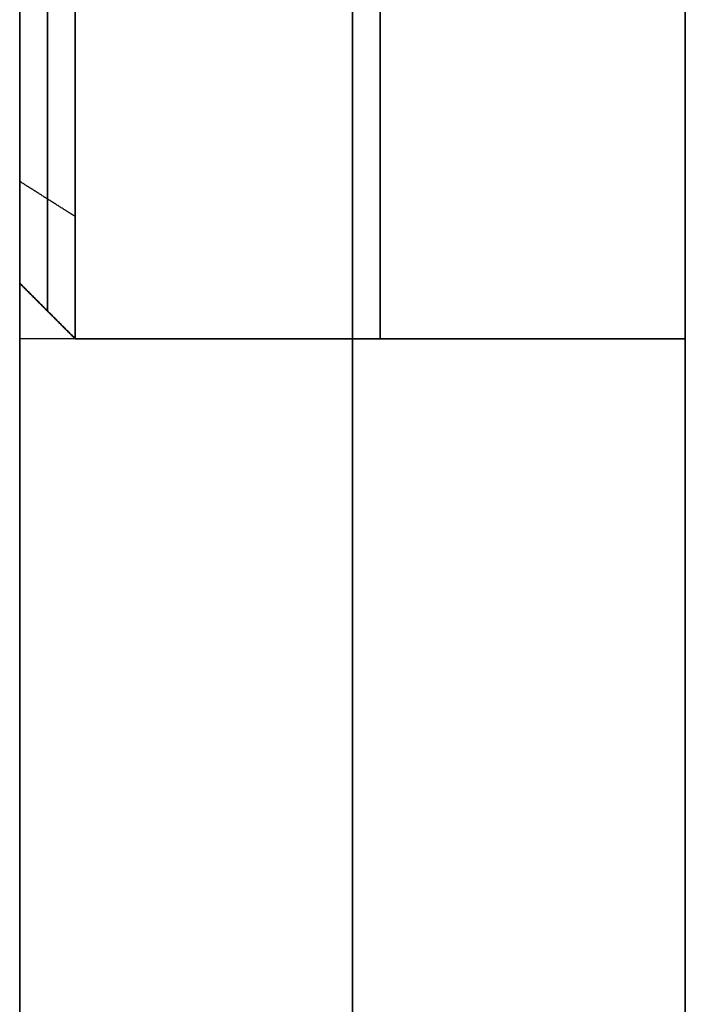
# Model space of a CAD drawing. Header units: millimetres. Extents: x -161 to 149, y -155 to 144.
# Tile 18 of 24: x 146.48 to 149.48, y -18.14 to -13.71. Entities that reach past the tile are written whole.
import ezdxf

# ---------------------------------------------------------------- set-up
doc = ezdxf.new("R2010")
doc.units = ezdxf.units.MM
doc.layers.add('Défaut', color=7, linetype='Continuous', true_color=0x000000)

msp = doc.modelspace()

# ---------------------------------------------------------------- linework, layer by layer
at = {"layer": 'Défaut'}
for p, q in [((147.9781, -153.144, 0), (147.9781, 140.356, 0)), ((147.9781, 140.356, 596), (147.9781, -153.144, 596)), ((149.4781, 21.8562, 298), (149.4781, -15.1438, 298)), ((149.4781, 21.8562, 498), (149.4781, -15.1438, 498)), ((149.4781, 21.8562, 98), (149.4781, -15.1438, 98)), ((146.4781, -12.6438, 298), (146.4781, -14.8938, 298)), ((146.4781, -12.6438, 498), (146.4781, -14.8938, 498)), ((146.4781, -12.6438, 98), (146.4781, -14.8938, 98)), ((146.4781, -13.7688, 294.1563), (146.4781, -13.7688, 301.8437)), ((146.4781, -13.7688, 494.1563), (146.4781, -13.7688, 501.8437)), ((146.4781, -13.7688, 94.1563), (146.4781, -13.7688, 101.8437)), ((146.4781, -14.8938, 298), (146.7281, -15.1438, 298)), ((146.4781, -14.8938, 498), (146.7281, -15.1438, 498)), ((146.4781, -14.8938, 98), (146.7281, -15.1438, 98)), ((146.6031, -15.0188, 300.6), (146.6031, -15.0188, 295.4)), ((146.6031, -15.0188, 500.6), (146.6031, -15.0188, 495.4)), ((146.6031, -15.0188, 100.6), (146.6031, -15.0188, 95.4)), ((146.4781, -15.1439, 298), (146.4781, -155.144, 298)), ((149.4781, -15.1438, 298), (146.7281, -15.1438, 298)), ((149.4781, -15.1438, 498), (146.7281, -15.1438, 498)), ((149.4781, -15.1438, 98), (146.7281, -15.1438, 98)), ((148.1031, -15.1438, 295.4), (148.1031, -15.1438, 300.6)), ((148.1031, -15.1438, 495.4), (148.1031, -15.1438, 500.6)), ((148.1031, -15.1438, 95.4), (148.1031, -15.1438, 100.6)), ((149.4781, -15.1439, 298), (149.4781, -155.144, 298))]:
    msp.add_line(p, q, dxfattribs=at)
at = {"layer": 'Défaut', "extrusion": (1, 0, 0)}
for centre, start, end in [((-13.6438, 300.6, 148.1031), 90, 180), ((-13.6438, 295.4, 148.1031), 180, 270), ((-13.6438, 500.6, 148.1031), 90, 180), ((-13.6438, 495.4, 148.1031), 180, 270), ((-13.6438, 100.6, 148.1031), 90, 180), ((-13.6438, 95.4, 148.1031), 180, 270)]:
    msp.add_arc(centre, 1.5, start, end, dxfattribs=at)
at = {"layer": 'Défaut'}
for points in [[(146.4781, -153.144), (146.4781, -6.394), (146.4781, 140.356, 0)], [(146.4781, 140.356, 596), (146.4781, -6.394, 596), (146.4781, -153.144, 596)], [(149.4781, -153.144, 596), (149.4781, -6.394, 596), (149.4781, 140.356, 596)], [(149.4781, 140.356, 0), (149.4781, -6.394), (149.4781, -153.144)], [(146.7281, -14.5933, 294.2387), (146.6031, -14.5142, 294.3355), (146.4781, -14.4351, 294.4323)], [(146.7281, -14.5933, 301.7612), (146.6031, -14.5142, 301.6645), (146.4781, -14.4351, 301.5677)], [(146.7281, -14.5933, 494.2387), (146.6031, -14.5142, 494.3355), (146.4781, -14.4351, 494.4323)], [(146.7281, -14.5933, 501.7612), (146.6031, -14.5142, 501.6645), (146.4781, -14.4351, 501.5677)], [(146.7281, -14.5933, 94.2387), (146.6031, -14.5142, 94.3355), (146.4781, -14.4351, 94.4323)], [(146.7281, -14.5933, 101.7612), (146.6031, -14.5142, 101.6645), (146.4781, -14.4351, 101.5677)], [(146.4781, -14.8938, 300.6), (146.4781, -14.8938, 298), (146.4781, -14.8938, 295.4)], [(146.7281, -15.1438, 295.4), (146.6031, -15.0188, 295.4), (146.4781, -14.8938, 295.4)], [(146.4781, -14.8938, 300.6), (146.6031, -15.0188, 300.6), (146.7281, -15.1438, 300.6)], [(146.4781, -14.8938, 500.6), (146.4781, -14.8938, 498), (146.4781, -14.8938, 495.4)], [(146.7281, -15.1438, 495.4), (146.6031, -15.0188, 495.4), (146.4781, -14.8938, 495.4)], [(146.4781, -14.8938, 500.6), (146.6031, -15.0188, 500.6), (146.7281, -15.1438, 500.6)], [(146.4781, -14.8938, 100.6), (146.4781, -14.8938, 98), (146.4781, -14.8938, 95.4)], [(146.7281, -15.1438, 95.4), (146.6031, -15.0188, 95.4), (146.4781, -14.8938, 95.4)], [(146.4781, -14.8938, 100.6), (146.6031, -15.0188, 100.6), (146.7281, -15.1438, 100.6)], [(149.4781, -15.1439, 500.6), (147.9781, -15.1439, 500.6), (146.4781, -15.1439, 500.6)], [(149.4781, -15.1439, 495.4), (147.9781, -15.1439, 495.4), (146.4781, -15.1439, 495.4)], [(149.4781, -15.1439, 300.6), (147.9781, -15.1439, 300.6), (146.4781, -15.1439, 300.6)], [(149.4781, -15.1439, 295.4), (147.9781, -15.1439, 295.4), (146.4781, -15.1439, 295.4)], [(149.4781, -15.1439, 100.6), (147.9781, -15.1439, 100.6), (146.4781, -15.1439, 100.6)], [(149.4781, -15.1439, 95.4), (147.9781, -15.1439, 95.4), (146.4781, -15.1439, 95.4)], [(146.7281, -15.1438, 300.6), (146.7281, -15.1438, 298), (146.7281, -15.1438, 295.4)], [(146.7281, -15.1438, 500.6), (146.7281, -15.1438, 498), (146.7281, -15.1438, 495.4)], [(146.7281, -15.1438, 100.6), (146.7281, -15.1438, 98), (146.7281, -15.1438, 95.4)], [(149.4781, -15.1438, 295.4), (149.4781, -15.1438, 298), (149.4781, -15.1438, 300.6)], [(149.4781, -15.1438, 495.4), (149.4781, -15.1438, 498), (149.4781, -15.1438, 500.6)], [(149.4781, -15.1438, 95.4), (149.4781, -15.1438, 98), (149.4781, -15.1438, 100.6)]]:
    msp.add_open_spline(points, degree=2, dxfattribs=at)
for points, weights, knots in [([(146.4781, -13.6439, 502.1), (146.4781, -15.1439, 502.1), (146.4781, -15.1439, 500.6), (146.4781, -15.1439, 498), (146.4781, -15.1439, 495.4), (146.4781, -15.1439, 493.9), (146.4781, -13.6439, 493.9), (146.4781, 3.3561, 493.9), (146.4781, 20.3561, 493.9)], [1, 0.707106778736, 1, 1, 1, 0.707106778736, 1, 1, 1], [77.126929, 77.126929, 77.126929, 79.989335, 79.989335, 84.95084, 84.95084, 87.813247, 87.813247, 120.253855, 120.253855, 120.253855]), ([(146.4781, -13.6439, 302.1), (146.4781, -15.1439, 302.1), (146.4781, -15.1439, 300.6), (146.4781, -15.1439, 298), (146.4781, -15.1439, 295.4), (146.4781, -15.1439, 293.9), (146.4781, -13.6439, 293.9), (146.4781, 3.3561, 293.9), (146.4781, 20.3561, 293.9)], [1, 0.707106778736, 1, 1, 1, 0.707106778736, 1, 1, 1], [77.126929, 77.126929, 77.126929, 79.989335, 79.989335, 84.95084, 84.95084, 87.813247, 87.813247, 120.253855, 120.253855, 120.253855]), ([(146.4781, -13.6439, 102.1), (146.4781, -15.1439, 102.1), (146.4781, -15.1439, 100.6), (146.4781, -15.1439, 98), (146.4781, -15.1439, 95.4), (146.4781, -15.1439, 93.9), (146.4781, -13.6439, 93.9), (146.4781, 3.3561, 93.9), (146.4781, 20.3561, 93.9)], [1, 0.707106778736, 1, 1, 1, 0.707106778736, 1, 1, 1], [77.126929, 77.126929, 77.126929, 79.989335, 79.989335, 84.95084, 84.95084, 87.813247, 87.813247, 120.253855, 120.253855, 120.253855]), ([(147.9781, -13.6439, 502.1), (147.9781, -15.1439, 502.1), (147.9781, -15.1439, 500.6), (147.9781, -15.1439, 498), (147.9781, -15.1439, 495.4), (147.9781, -15.1439, 493.9), (147.9781, -13.6439, 493.9), (147.9781, 3.3561, 493.9), (147.9781, 20.3561, 493.9)], [1, 0.707106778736, 1, 1, 1, 0.707106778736, 1, 1, 1], [77.126929, 77.126929, 77.126929, 79.090392, 79.090392, 84.290392, 84.290392, 86.253855, 86.253855, 120.253855, 120.253855, 120.253855]), ([(147.9781, -13.6439, 302.1), (147.9781, -15.1439, 302.1), (147.9781, -15.1439, 300.6), (147.9781, -15.1439, 298), (147.9781, -15.1439, 295.4), (147.9781, -15.1439, 293.9), (147.9781, -13.6439, 293.9), (147.9781, 3.3561, 293.9), (147.9781, 20.3561, 293.9)], [1, 0.707106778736, 1, 1, 1, 0.707106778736, 1, 1, 1], [77.126929, 77.126929, 77.126929, 79.090392, 79.090392, 84.290392, 84.290392, 86.253855, 86.253855, 120.253855, 120.253855, 120.253855]), ([(147.9781, -13.6439, 102.1), (147.9781, -15.1439, 102.1), (147.9781, -15.1439, 100.6), (147.9781, -15.1439, 98), (147.9781, -15.1439, 95.4), (147.9781, -15.1439, 93.9), (147.9781, -13.6439, 93.9), (147.9781, 3.3561, 93.9), (147.9781, 20.3561, 93.9)], [1, 0.707106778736, 1, 1, 1, 0.707106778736, 1, 1, 1], [77.126929, 77.126929, 77.126929, 79.090392, 79.090392, 84.290392, 84.290392, 86.253855, 86.253855, 120.253855, 120.253855, 120.253855]), ([(149.4781, -13.6439, 502.1), (149.4781, -15.1439, 502.1), (149.4781, -15.1439, 500.6), (149.4781, -15.1439, 498), (149.4781, -15.1439, 495.4), (149.4781, -15.1439, 493.9), (149.4781, -13.6439, 493.9), (149.4781, 3.3561, 493.9), (149.4781, 20.3561, 493.9)], [1, 0.707106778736, 1, 1, 1, 0.707106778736, 1, 1, 1], [77.126929, 77.126929, 77.126929, 79.989335, 79.989335, 84.95084, 84.95084, 87.813247, 87.813247, 120.253855, 120.253855, 120.253855]), ([(149.4781, -13.6439, 302.1), (149.4781, -15.1439, 302.1), (149.4781, -15.1439, 300.6), (149.4781, -15.1439, 298), (149.4781, -15.1439, 295.4), (149.4781, -15.1439, 293.9), (149.4781, -13.6439, 293.9), (149.4781, 3.3561, 293.9), (149.4781, 20.3561, 293.9)], [1, 0.707106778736, 1, 1, 1, 0.707106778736, 1, 1, 1], [77.126929, 77.126929, 77.126929, 79.989335, 79.989335, 84.95084, 84.95084, 87.813247, 87.813247, 120.253855, 120.253855, 120.253855]), ([(149.4781, -13.6439, 102.1), (149.4781, -15.1439, 102.1), (149.4781, -15.1439, 100.6), (149.4781, -15.1439, 98), (149.4781, -15.1439, 95.4), (149.4781, -15.1439, 93.9), (149.4781, -13.6439, 93.9), (149.4781, 3.3561, 93.9), (149.4781, 20.3561, 93.9)], [1, 0.707106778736, 1, 1, 1, 0.707106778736, 1, 1, 1], [77.126929, 77.126929, 77.126929, 79.989335, 79.989335, 84.95084, 84.95084, 87.813247, 87.813247, 120.253855, 120.253855, 120.253855]), ([(146.6031, -15.0188, 295.4), (146.6031, -15.0188, 294.7481), (146.6031, -14.5142, 294.3355), (146.6031, -14.1344, 294.025), (146.6031, -13.6438, 294.025)], [1, 0.903598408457, 1, 0.925679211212, 0.965953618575], [-0.000008, -0.000008, -0.000008, 1.106725, 1.106725, 1.959961, 1.959961, 1.959961]), ([(146.6031, -13.6438, 301.975), (146.6031, -14.1344, 301.975), (146.6031, -14.5142, 301.6645), (146.6031, -15.0188, 301.2519), (146.6031, -15.0188, 300.6)], [0.965953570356, 0.925679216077, 1, 0.903598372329, 0.999999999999], [0.003483, 0.003483, 0.003483, 0.856717, 0.856717, 1.963449, 1.963449, 1.963449]), ([(146.6031, -15.0188, 495.4), (146.6031, -15.0188, 494.7481), (146.6031, -14.5142, 494.3355), (146.6031, -14.1344, 494.025), (146.6031, -13.6438, 494.025)], [1, 0.903598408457, 1, 0.925679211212, 0.965953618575], [-0.000008, -0.000008, -0.000008, 1.106725, 1.106725, 1.959961, 1.959961, 1.959961]), ([(146.6031, -13.6438, 501.975), (146.6031, -14.1344, 501.975), (146.6031, -14.5142, 501.6645), (146.6031, -15.0188, 501.2519), (146.6031, -15.0188, 500.6)], [0.965953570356, 0.925679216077, 1, 0.903598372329, 0.999999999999], [0.003483, 0.003483, 0.003483, 0.856717, 0.856717, 1.963449, 1.963449, 1.963449]), ([(146.6031, -15.0188, 95.4), (146.6031, -15.0188, 94.7481), (146.6031, -14.5142, 94.3355), (146.6031, -14.1344, 94.025), (146.6031, -13.6438, 94.025)], [1, 0.903598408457, 1, 0.925679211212, 0.965953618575], [-0.000008, -0.000008, -0.000008, 1.106725, 1.106725, 1.959961, 1.959961, 1.959961]), ([(146.6031, -13.6438, 101.975), (146.6031, -14.1344, 101.975), (146.6031, -14.5142, 101.6645), (146.6031, -15.0188, 101.2518), (146.6031, -15.0188, 100.6)], [0.965953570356, 0.925679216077, 1, 0.903598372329, 0.999999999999], [0.003483, 0.003483, 0.003483, 0.856717, 0.856717, 1.963449, 1.963449, 1.963449])]:
    msp.add_rational_spline(points, weights, degree=2, knots=knots, dxfattribs=at)
for points, weights in [([(146.4781, -14.8938, 295.4), (146.4781, -14.8938, 294.15), (146.4781, -13.6438, 294.15)], [1, 0.707106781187, 1]), ([(146.4781, -13.6438, 301.85), (146.4781, -14.8938, 301.85), (146.4781, -14.8938, 300.6)], [1, 0.707106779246, 1]), ([(146.4781, -14.8938, 495.4), (146.4781, -14.8938, 494.15), (146.4781, -13.6438, 494.15)], [1, 0.707106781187, 1]), ([(146.4781, -13.6438, 501.85), (146.4781, -14.8938, 501.85), (146.4781, -14.8938, 500.6)], [1, 0.707106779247, 1]), ([(146.4781, -14.8938, 95.4), (146.4781, -14.8938, 94.15), (146.4781, -13.6438, 94.15)], [1, 0.707106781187, 1]), ([(146.4781, -13.6438, 101.85), (146.4781, -14.8938, 101.85), (146.4781, -14.8938, 100.6)], [1, 0.707106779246, 1]), ([(146.7281, -15.1438, 295.4), (146.7281, -15.1438, 293.9), (146.7281, -13.6438, 293.9)], [1, 0.707106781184, 1]), ([(146.7281, -13.6438, 302.1), (146.7281, -15.1438, 302.1), (146.7281, -15.1438, 300.6)], [1, 0.707106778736, 1]), ([(146.7281, -15.1438, 495.4), (146.7281, -15.1438, 493.9), (146.7281, -13.6438, 493.9)], [1, 0.707106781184, 1]), ([(146.7281, -13.6438, 502.1), (146.7281, -15.1438, 502.1), (146.7281, -15.1438, 500.6)], [1, 0.707106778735, 1]), ([(146.7281, -15.1438, 95.4), (146.7281, -15.1438, 93.9), (146.7281, -13.6438, 93.9)], [1, 0.707106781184, 1]), ([(146.7281, -13.6438, 102.1), (146.7281, -15.1438, 102.1), (146.7281, -15.1438, 100.6)], [1, 0.707106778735, 1]), ([(149.4781, -15.1438, 300.6), (149.4781, -15.1438, 302.1), (149.4781, -13.6438, 302.1)], [1, 0.707106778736, 1]), ([(149.4781, -13.6438, 293.9), (149.4781, -15.1438, 293.9), (149.4781, -15.1438, 295.4)], [1, 0.707106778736, 1]), ([(149.4781, -15.1438, 500.6), (149.4781, -15.1438, 502.1), (149.4781, -13.6438, 502.1)], [1, 0.707106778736, 1]), ([(149.4781, -13.6438, 493.9), (149.4781, -15.1438, 493.9), (149.4781, -15.1438, 495.4)], [1, 0.707106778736, 1]), ([(149.4781, -15.1438, 100.6), (149.4781, -15.1438, 102.1), (149.4781, -13.6438, 102.1)], [1, 0.707106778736, 1]), ([(149.4781, -13.6438, 93.9), (149.4781, -15.1438, 93.9), (149.4781, -15.1438, 95.4)], [1, 0.707106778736, 1])]:
    msp.add_rational_spline(points, weights, degree=2, dxfattribs=at)
for points, knots in [([(149.4781, -15.1438, 295.4), (149.2281, -15.1438, 295.4), (148.9781, -15.1438, 295.4), (147.8531, -15.1438, 295.4), (146.7281, -15.1438, 295.4)], [0, 0, 0, 0.5, 0.5, 2.75, 2.75, 2.75]), ([(146.7281, -15.1438, 300.6), (147.8531, -15.1438, 300.6), (148.9781, -15.1438, 300.6), (149.2281, -15.1438, 300.6), (149.4781, -15.1438, 300.6)], [0, 0, 0, 2.25, 2.25, 2.75, 2.75, 2.75]), ([(149.4781, -15.1438, 495.4), (149.2281, -15.1438, 495.4), (148.9781, -15.1438, 495.4), (147.8531, -15.1438, 495.4), (146.7281, -15.1438, 495.4)], [0, 0, 0, 0.5, 0.5, 2.75, 2.75, 2.75]), ([(146.7281, -15.1438, 500.6), (147.8531, -15.1438, 500.6), (148.9781, -15.1438, 500.6), (149.2281, -15.1438, 500.6), (149.4781, -15.1438, 500.6)], [0, 0, 0, 2.25, 2.25, 2.75, 2.75, 2.75]), ([(149.4781, -15.1438, 95.4), (149.2281, -15.1438, 95.4), (148.9781, -15.1438, 95.4), (147.8531, -15.1438, 95.4), (146.7281, -15.1438, 95.4)], [0, 0, 0, 0.5, 0.5, 2.75, 2.75, 2.75]), ([(146.7281, -15.1438, 100.6), (147.8531, -15.1438, 100.6), (148.9781, -15.1438, 100.6), (149.2281, -15.1438, 100.6), (149.4781, -15.1438, 100.6)], [0, 0, 0, 2.25, 2.25, 2.75, 2.75, 2.75])]:
    msp.add_open_spline(points, degree=2, knots=knots, dxfattribs=at)

doc.saveas('drawing.dxf')
